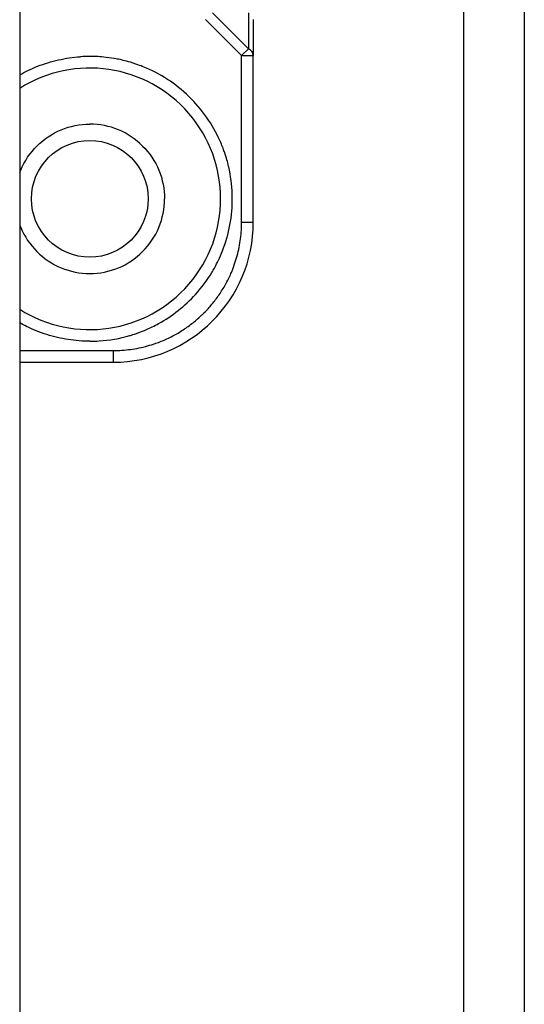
# Model space of a CAD drawing. Header units: millimetres. Extents: x 0 to 3364, y 0 to 2376.
# Tile 7 of 59: x 1032 to 1043, y 345 to 366. Entities that reach past the tile are written whole.
import ezdxf

# ---------------------------------------------------------------- set-up
doc = ezdxf.new("R2010")
doc.units = ezdxf.units.MM
doc.header["$LTSCALE"] = 0.2

# ---------------------------------------------------------------- blocks, each defined once
blk = doc.blocks.new('A$C71164e2c')
for p, q in [((416, 37.7), (416, -137.7)), ((417.3, 36.6), (417.3, -136.6)), ((406.5, 30), (406.5, -130)), ((411.394, -28.939), (410.625, -28.169)), ((411.394, -28.169), (411.394, -28.939)), ((411.25, -29.083), (410.48, -28.313)), ((411.5, -28.313), (411.5, -29.083)), ((411.394, -28.939), (411.25, -29.083)), ((411.25, -29.083), (411.5, -29.083)), ((411.25, -32.65), (411.25, -29.083)), ((411.5, -32.65), (411.5, -29.083)), ((411.25, -32.65), (411.5, -32.65)), ((406.5, -35.4), (408.5, -35.4)), ((408.5, -35.4), (408.5, -35.65)), ((406.5, -35.65), (408.5, -35.65))]:
    blk.add_line(p, q)
blk.add_circle((408, -32.15), 1.25)
for centre, radius, start, end in [((408.002, -32.149), 3.049, 90.0407, 93.7981), ((408, -32.15), 2.8, 237.6076, 122.3924), ((408.5, -32.65), 3, 270, 0), ((407.999, -32.15), 3.05, 270.0208, 273.7768)]:
    blk.add_arc(centre, radius, start, end)
blk.add_ellipse((411.25, -29.083), major_axis=(0.25, 0), ratio=0.707107, start_param=6.283184, end_param=7.238514)
for points, knots in [([(406.5, -29.494), (406.556, -29.462), (406.614, -29.432), (406.742, -29.37), (406.812, -29.34), (406.956, -29.283), (407.03, -29.257), (407.179, -29.212), (407.253, -29.192), (407.405, -29.158), (407.483, -29.143), (407.64, -29.12), (407.72, -29.112), (407.8, -29.107)], [0.8543595, 0.8543595, 0.8543595, 0.8543595, 0.875, 0.875, 0.8992844, 0.8992844, 0.9244633, 0.9244633, 0.9491117, 0.9491117, 0.9745558, 0.9745558, 1, 1, 1, 1]), ([(408.2, -35.193), (408.422, -35.179), (408.643, -35.14), (408.857, -35.078), (408.869, -35.074), (408.934, -35.056), (409.08, -35.005), (409.171, -34.967), (409.284, -34.919), (409.385, -34.869), (409.474, -34.82), (409.768, -34.658), (410.035, -34.447), (410.26, -34.198), (410.392, -34.053), (410.51, -33.895), (410.612, -33.728), (410.617, -33.72), (410.637, -33.687), (410.694, -33.585), (410.773, -33.428), (410.834, -33.284), (410.865, -33.201), (410.932, -33.017), (411.031, -32.637), (411.055, -32.245), (411.048, -32.05), (411.042, -31.854), (411.017, -31.659), (410.974, -31.468), (410.973, -31.465), (410.967, -31.438), (410.94, -31.329), (410.887, -31.156), (410.827, -31), (410.789, -30.913), (410.709, -30.734), (410.516, -30.393), (410.261, -30.094), (410.121, -29.958), (409.98, -29.822), (409.827, -29.7), (409.663, -29.592), (409.5, -29.486), (409.326, -29.395), (409.145, -29.323), (409.139, -29.32), (409.087, -29.299), (408.955, -29.252), (408.868, -29.226), (408.758, -29.194), (408.664, -29.172), (408.584, -29.156), (408.498, -29.14), (408.344, -29.117), (408.168, -29.104), (408.05, -29.1), (408.01, -29.1), (408, -29.1)], [0, 0, 0, 0, 0.071429, 0.071429, 0.071429, 0.089286, 0.107143, 0.107143, 0.107143, 0.142857, 0.142857, 0.142857, 0.25, 0.25, 0.25, 0.3125, 0.3125, 0.3125, 0.328125, 0.34375, 0.359375, 0.375, 0.375, 0.375, 0.4375, 0.5, 0.5, 0.5, 0.5625, 0.5625, 0.5625, 0.578125, 0.59375, 0.609375, 0.625, 0.625, 0.625, 0.6875, 0.75, 0.75, 0.75, 0.8125, 0.8125, 0.8125, 0.875, 0.875, 0.875, 0.890625, 0.90625, 0.90625, 0.90625, 0.9375, 0.9375, 0.9375, 0.953125, 0.96875, 0.984375, 1, 1, 1, 1]), ([(406.869, -31.019), (407.017, -30.87), (407.193, -30.752), (407.582, -30.591), (407.79, -30.55), (408, -30.55)], [-0.1261535, -0.1261535, -0.1261535, -0.1261535, -0.063077, -0.063077, -0.000001, -0.000001, -0.000001, -0.000001]), ([(409.131, -31.019), (408.983, -30.87), (408.806, -30.752), (408.418, -30.591), (408.21, -30.55), (408, -30.55)], [0.0000048, 0.0000048, 0.0000048, 0.0000048, 0.0630626, 0.0630626, 0.1261204, 0.1261204, 0.1261204, 0.1261204]), ([(406.5, -31.593), (406.507, -31.574), (406.514, -31.556), (406.602, -31.344), (406.72, -31.167), (406.869, -31.019)], [-0.06897311, -0.06897311, -0.06897311, -0.06897311, -0.06305385, -0.06305385, -0.000001, -0.000001, -0.000001, -0.000001]), ([(409.131, -31.019), (409.28, -31.167), (409.398, -31.343), (409.559, -31.732), (409.6, -31.94), (409.6, -32.15)], [-0.1261622, -0.1261622, -0.1261622, -0.1261622, -0.0630816, -0.0630816, 0, 0, 0, 0]), ([(409.131, -33.281), (409.28, -33.133), (409.398, -32.956), (409.559, -32.568), (409.6, -32.36), (409.6, -32.15)], [-0.1261529, -0.1261529, -0.1261529, -0.1261529, -0.063077, -0.063077, -0.0000001, -0.0000001, -0.0000001, -0.0000001]), ([(408.5, -35.4), (408.562, -35.4), (408.624, -35.398), (408.748, -35.389), (408.81, -35.383), (408.932, -35.366), (408.993, -35.356), (409.114, -35.331), (409.174, -35.317), (409.293, -35.284), (409.352, -35.265), (409.449, -35.231), (409.488, -35.217), (409.611, -35.167), (409.693, -35.129), (409.851, -35.047), (409.927, -35.002), (410.072, -34.908), (410.142, -34.857), (410.276, -34.751), (410.34, -34.696), (410.416, -34.623), (410.43, -34.609), (410.504, -34.535), (410.56, -34.473), (410.669, -34.343), (410.72, -34.275), (410.818, -34.132), (410.863, -34.059), (410.948, -33.906), (410.987, -33.827), (411.032, -33.724), (411.042, -33.7), (411.075, -33.618), (411.096, -33.56), (411.134, -33.442), (411.151, -33.383), (411.182, -33.263), (411.195, -33.202), (411.217, -33.081), (411.226, -33.02), (411.24, -32.897), (411.244, -32.836), (411.249, -32.733), (411.25, -32.692), (411.25, -32.65)], [0, 0, 0, 0, 0.044639, 0.044639, 0.089455, 0.089455, 0.134047, 0.134047, 0.17826, 0.17826, 0.2216, 0.2216, 0.25, 0.25, 0.3125, 0.3125, 0.372126, 0.372126, 0.430455, 0.430455, 0.486685, 0.486685, 0.5, 0.5, 0.555482, 0.555482, 0.613396, 0.613396, 0.672459, 0.672459, 0.732556, 0.732556, 0.75, 0.75, 0.793057, 0.793057, 0.836807, 0.836807, 0.88126, 0.88126, 0.925866, 0.925866, 0.970336, 0.970336, 1, 1, 1, 1]), ([(406.5, -32.707), (406.507, -32.726), (406.514, -32.744), (406.602, -32.957), (406.72, -33.133), (406.869, -33.281)], [-0.06898292, -0.06898292, -0.06898292, -0.06898292, -0.06305813, -0.06305813, -0.000001, -0.000001, -0.000001, -0.000001]), ([(406.869, -33.281), (407.017, -33.43), (407.194, -33.548), (407.582, -33.709), (407.79, -33.75), (408, -33.75)], [-0.1261635, -0.1261635, -0.1261635, -0.1261635, -0.0630823, -0.0630823, -0.000001, -0.000001, -0.000001, -0.000001]), ([(408, -33.75), (408.21, -33.75), (408.418, -33.709), (408.807, -33.548), (408.983, -33.43), (409.131, -33.281)], [-0.1261064, -0.1261064, -0.1261064, -0.1261064, -0.063054, -0.063054, -0.000001, -0.000001, -0.000001, -0.000001]), ([(408, -35.2), (407.923, -35.2), (407.846, -35.197), (407.691, -35.185), (407.613, -35.177), (407.46, -35.153), (407.384, -35.138), (407.232, -35.103), (407.156, -35.082), (407.005, -35.035), (406.93, -35.008), (406.784, -34.949), (406.714, -34.917), (406.597, -34.859), (406.548, -34.833), (406.5, -34.806)], [0, 0, 0, 0, 0.0244463, 0.0244463, 0.0495847, 0.0495847, 0.0743948, 0.0743948, 0.0996974, 0.0996974, 0.125, 0.125, 0.1493913, 0.1493913, 0.1670416, 0.1670416, 0.1670416, 0.1670416])]:
    blk.add_open_spline(points, degree=3, knots=knots)

msp = doc.modelspace()

# ---------------------------------------------------------------- block references
msp.add_blockref('A$C71164e2c', (625.264, 393.95))

doc.saveas('drawing.dxf')
